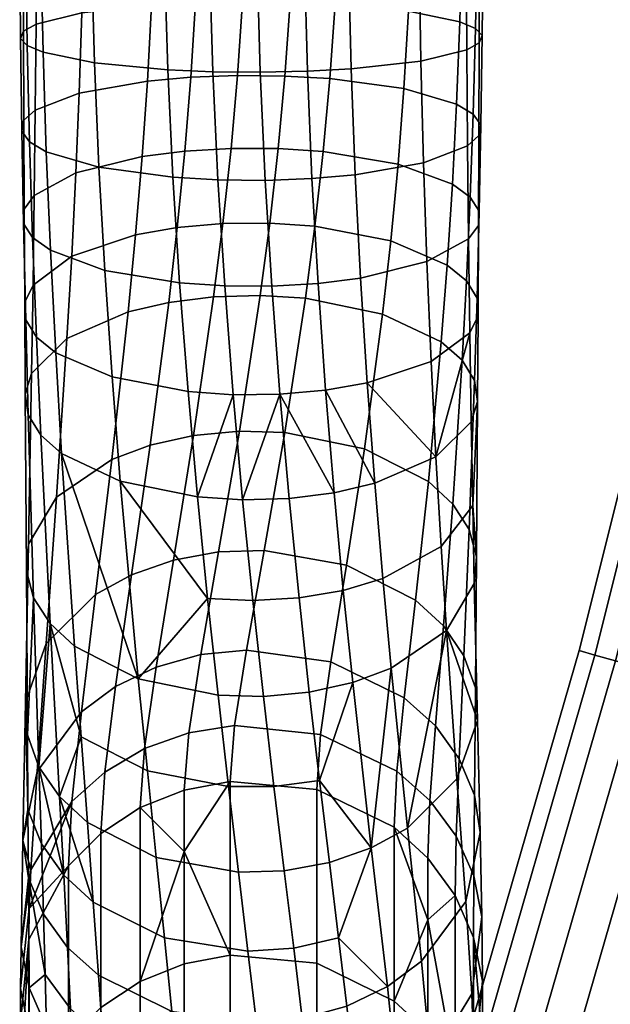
# Model space of a CAD drawing. Header units: millimetres. Extents: x -280 to 280, y -270 to 322.
# Tile 7 of 72: x -275 to -243, y -136 to -83. Entities that reach past the tile are written whole.
import ezdxf

# ---------------------------------------------------------------- set-up
doc = ezdxf.new("R2010")
doc.units = ezdxf.units.MM
doc.header["$MEASUREMENT"] = 0
doc.layers.add('nozky', color=250, linetype='Continuous')
doc.layers.add('podnoz', color=7, linetype='Continuous')

msp = doc.modelspace()

# ---------------------------------------------------------------- meshes
at = {"layer": 'nozky'}
mesh = msp.add_polyface(dxfattribs=at)
corners = [(244.506, -138.973), (244.506, -138.973, 10), (252.821, -167.798), (252.821, -167.798, 10), (252.821, -167.798), (252.821, -167.798, 10), (241.291, -171.124), (241.291, -171.124, 10), (241.291, -171.124), (241.291, -171.124, 10), (232.977, -142.299), (232.977, -142.299, 10), (232.977, -142.299), (232.977, -142.299, 10), (244.506, -138.973), (244.506, -138.973, 10), (244.506, -138.973), (252.821, -167.798), (241.291, -171.124), (232.977, -142.299), (244.506, -138.973, 10), (252.821, -167.798, 10), (241.291, -171.124, 10), (232.977, -142.299, 10), (165, 301), (165, 301, 10), (135, 301), (135, 301, 10), (135, 301), (135, 301, 10), (135, 313), (135, 313, 10), (135, 313), (135, 313, 10), (165, 313), (165, 313, 10), (165, 313), (165, 313, 10), (165, 301), (165, 301, 10), (165, 301), (135, 301), (135, 313), (165, 313), (165, 301, 10), (135, 301, 10), (135, 313, 10), (165, 313, 10), (-165, 301), (-165, 301, 10), (-135, 301), (-135, 301, 10), (-135, 301), (-135, 301, 10), (-135, 313), (-135, 313, 10), (-135, 313), (-135, 313, 10), (-165, 313), (-165, 313, 10), (-165, 313), (-165, 313, 10), (-165, 301), (-165, 301, 10), (-165, 301), (-135, 301), (-135, 313), (-165, 313), (-165, 301, 10), (-135, 301, 10), (-135, 313, 10), (-165, 313, 10), (-244.506, -138.973), (-244.506, -138.973, 10), (-252.821, -167.798), (-252.821, -167.798, 10), (-252.821, -167.798), (-252.821, -167.798, 10), (-241.291, -171.124), (-241.291, -171.124, 10), (-241.291, -171.124), (-241.291, -171.124, 10), (-232.977, -142.299), (-232.977, -142.299, 10), (-232.977, -142.299), (-232.977, -142.299, 10), (-244.506, -138.973), (-244.506, -138.973, 10), (-244.506, -138.973), (-252.821, -167.798), (-241.291, -171.124), (-232.977, -142.299), (-244.506, -138.973, 10), (-252.821, -167.798, 10), (-241.291, -171.124, 10), (-232.977, -142.299, 10), (-20, 292.303, 12), (-20, 321.697, 12), (20, 292.303, 12), (20, 321.697, 12), (0, 292.303, 12), (0, 321.697, 12), (20, 321.697, 12), (20, 292.303, 12), (20, 292, 15), (20, 292.25, 17.729), (20, 293.053, 20.521), (20, 294.445, 23.208), (20, 296.393, 25.607), (20, 298.792, 27.555), (20, 301.479, 28.947), (20, 304.271, 29.75), (20, 307, 30), (20, 309.729, 29.75), (20, 312.521, 28.947), (20, 315.208, 27.555), (20, 317.607, 25.607), (20, 319.555, 23.208), (20, 320.947, 20.521), (20, 321.75, 17.729), (20, 322, 15), (-20, 321.697, 12), (-20, 292.303, 12), (-20, 292, 15), (-20, 292.25, 17.729), (-20, 293.053, 20.521), (-20, 294.445, 23.208), (-20, 296.393, 25.607), (-20, 298.792, 27.555), (-20, 301.479, 28.947), (-20, 304.271, 29.75), (-20, 307, 30), (-20, 309.729, 29.75), (-20, 312.521, 28.947), (-20, 315.208, 27.555), (-20, 317.607, 25.607), (-20, 319.555, 23.208), (-20, 320.947, 20.521), (-20, 321.75, 17.729), (-20, 322, 15), (20, 292.303, 12), (-20, 292.303, 12), (20, 292, 15), (-20, 292, 15), (-20, 296.393, 25.607), (-20, 304.271, 29.75), (20, 307, 30), (-20, 307, 30), (20, 317.607, 25.607), (-20, 320.947, 20.521), (-20, 321.75, 17.729), (20, 322, 15), (-20, 322, 15), (20, 321.697, 12), (-20, 321.697, 12), (0, 292.303, 12), (0, 321.697, 12), (20, 292.25, 17.729), (20, 293.053, 20.521), (20, 294.445, 23.208), (20, 296.393, 25.607), (20, 298.792, 27.555), (20, 301.479, 28.947), (20, 304.271, 29.75), (20, 309.729, 29.75), (20, 312.521, 28.947), (20, 315.208, 27.555), (20, 319.555, 23.208), (20, 320.947, 20.521), (20, 321.75, 17.729), (-20, 319.555, 23.208), (-20, 317.607, 25.607), (-20, 315.208, 27.555), (-20, 312.521, 28.947), (-20, 309.729, 29.75), (-20, 301.479, 28.947), (-20, 298.792, 27.555), (-20, 294.445, 23.208), (-20, 293.053, 20.521), (-20, 292.25, 17.729)]
mesh.append_faces([[corners[k] for k in face] for face in [(0, 1, 3, 2), (4, 5, 7, 6), (8, 9, 11, 10), (12, 13, 15, 14), (19, 17, 18, 18), (17, 19, 16, 16), (23, 22, 21, 21), (21, 20, 23, 23), (24, 25, 27, 26), (28, 29, 31, 30), (32, 33, 35, 34), (36, 37, 39, 38), (41, 43, 40, 40), (43, 41, 42, 42), (45, 44, 47, 47), (47, 46, 45, 45), (48, 50, 51, 49), (52, 54, 55, 53), (56, 58, 59, 57), (60, 62, 63, 61), (65, 64, 67, 67), (67, 66, 65, 65), (69, 71, 68, 68), (71, 69, 70, 70), (72, 74, 75, 73), (76, 78, 79, 77), (80, 82, 83, 81), (84, 86, 87, 85), (91, 90, 89, 89), (89, 88, 91, 91), (95, 93, 94, 94), (93, 95, 92, 92), (101, 100, 96, 97), (100, 101, 99, 98), (104, 103, 102, 102), (120, 105, 104, 104), (105, 119, 106, 106), (120, 104, 102, 102), (119, 118, 106, 106), (105, 120, 119, 119), (117, 107, 118, 118), (107, 106, 118, 118), (109, 108, 116, 116), (111, 110, 113, 113), (114, 110, 109, 109), (113, 112, 111, 111), (116, 108, 117, 117), (115, 114, 109, 109), (109, 116, 115, 115), (113, 110, 114, 114), (107, 117, 108, 108), (123, 121, 122, 122), (139, 123, 124, 124), (124, 125, 138, 138), (139, 121, 123, 123), (138, 125, 137, 137), (124, 138, 139, 139), (136, 137, 126, 126), (126, 137, 125, 125), (128, 135, 127, 127), (130, 132, 129, 129), (133, 128, 129, 129), (132, 130, 131, 131), (135, 136, 127, 127), (134, 128, 133, 133), (128, 134, 135, 135), (132, 133, 129, 129), (126, 127, 136, 136), (155, 140, 142, 142), (157, 158, 178, 179), (158, 159, 177, 178), (142, 157, 179, 143), (160, 161, 176, 144), (162, 163, 145, 175), (147, 145, 163, 146), (161, 162, 175, 176), (159, 160, 144, 177), (143, 141, 155, 155), (142, 143, 155, 155), (164, 165, 173, 174), (166, 148, 171, 172), (148, 167, 170, 171), (165, 166, 172, 173), (168, 169, 150, 149), (156, 151, 153, 153), (169, 151, 152, 150), (167, 168, 149, 170), (152, 151, 156, 154), (174, 147, 146, 164)]])
at = {"layer": 'podnoz'}
mesh = msp.add_polyface(dxfattribs=at)
corners = [(-213.378, 247, 10.399), (-212.5, 247, 15), (-212.5, -64.73, 15), (-213.378, -64.73, 10.399), (-214.537, 247, 8.16), (-214.537, -64.73, 8.16), (-218.16, 247, 4.538), (-216.161, 247, 6.161), (-216.161, -64.73, 6.161), (-218.16, -64.73, 4.538), (-220.398, 247, 3.378), (-220.398, -64.73, 3.378), (-229.602, 247, 3.378), (-225, 247, 2.5), (-225, -64.73, 2.5), (-229.602, -64.73, 3.378), (-231.84, 247, 4.538), (-231.84, -64.73, 4.538), (-235.463, -64.73, 8.16), (-233.839, -64.73, 6.161), (-234.31, -78.14, 6.161), (-235.93, -78.026, 8.16), (-236.622, -64.73, 10.399), (-237.087, -77.945, 10.399), (-237.5, -64.73, 15), (-237.962, -77.884, 15), (-235.463, -64.73, 21.84), (-236.622, -64.73, 19.601), (-237.087, -77.945, 19.601), (-235.93, -78.026, 21.84), (-233.839, -64.73, 23.839), (-234.31, -78.14, 23.839), (-250.219, -73.703, 622.327), (-250.002, -73.703, 619.761), (-250.002, 164.368, 619.761), (-250.219, 164.368, 622.327), (-250.316, -73.703, 617.205), (-250.316, 164.368, 617.205), (-84.208, 90.588, 391.002), (-89.938, 82.15, 391.323), (-87.694, 80.995, 395.003), (-82.177, 89.121, 394.693), (-84.935, 91.009, 386.966), (-90.739, 82.459, 387.292), (-84.45, 90.471, 382.908), (-90.204, 81.996, 383.231), (-82.641, 88.896, 379.146), (-88.207, 80.699, 379.458), (-94.38, 72.97, 391.673), (-91.973, 72.155, 395.34), (-88.422, 70.835, 397.697), (-84.386, 79.175, 397.38), (-94.666, 72.776, 383.582), (-95.24, 73.158, 387.646), (-89.146, 70.344, 377.261), (-92.522, 71.781, 379.797), (-85.06, 78.786, 376.939), (-173.377, -143.245, 405.85), (-169.589, -144.722, 406.525), (-84.633, 69.358, 398.372), (-179.335, -141.11, 399.826), (-176.928, -141.925, 403.493), (-179.621, -141.304, 391.735), (-180.195, -140.921, 395.799), (-174.101, -143.736, 385.414), (-177.478, -142.299, 387.951), (-166.578, -146.728, 385.219), (-170.367, -145.25, 384.545), (-85.411, 68.829, 376.392), (-81.623, 67.352, 377.066), (-160.62, -148.863, 391.244), (-163.027, -148.047, 387.577), (-78.072, 66.032, 379.424), (-75.665, 65.217, 383.091), (-160.334, -148.669, 399.335), (-159.76, -149.051, 395.271), (-74.805, 65.029, 387.118), (-75.379, 65.411, 391.182), (-165.854, -146.237, 405.656), (-162.478, -147.674, 403.119), (-77.522, 66.406, 394.966), (-80.899, 67.843, 397.503)]
mesh.append_faces([[corners[k] for k in face] for face in [(0, 1, 2, 3), (4, 0, 3, 5), (6, 7, 8, 9), (10, 6, 9, 11), (7, 4, 5, 8), (12, 13, 14, 15), (16, 12, 15, 17), (18, 19, 20, 21), (22, 18, 21, 23), (24, 22, 23, 25), (26, 27, 28, 29), (30, 26, 29, 31), (25, 28, 27, 24), (32, 33, 34, 35), (33, 36, 37, 34), (38, 39, 40, 41), (42, 43, 39, 38), (44, 45, 43, 42), (46, 47, 45, 44), (48, 49, 40, 39), (49, 50, 51, 40), (52, 53, 43, 45), (54, 55, 47, 56), (55, 52, 45, 47), (53, 48, 39, 43), (57, 58, 59, 50), (60, 61, 49, 48), (61, 57, 50, 49), (62, 63, 53, 52), (64, 65, 55, 54), (65, 62, 52, 55), (63, 60, 48, 53), (66, 67, 68, 69), (70, 71, 72, 73), (71, 66, 69, 72), (74, 75, 76, 77), (78, 79, 80, 81), (58, 78, 81, 59), (79, 74, 77, 80), (75, 70, 73, 76), (67, 64, 54, 68)]])
mesh = msp.add_polyface(dxfattribs=at)
corners = [(-233.741, -91.764, 4.538), (-232.316, -78.281, 4.538), (-230.083, -78.438, 3.378), (-231.524, -92.078, 3.378), (-235.721, -91.485, 6.161), (-234.31, -78.14, 6.161), (-237.328, -91.257, 8.16), (-235.93, -78.026, 8.16), (-238.477, -91.095, 10.399), (-237.087, -77.945, 10.399), (-239.346, -90.972, 15), (-237.962, -77.884, 15), (-238.477, -91.095, 19.601), (-237.087, -77.945, 19.601), (-237.328, -91.257, 21.84), (-235.93, -78.026, 21.84), (-235.721, -91.485, 23.839), (-234.31, -78.14, 23.839), (-233.741, -91.764, 25.462), (-232.316, -78.281, 25.462), (-231.524, -92.078, 26.622), (-230.083, -78.438, 26.622), (-236.109, -105.115, 4.538), (-233.92, -105.583, 3.378), (-238.063, -104.697, 6.161), (-239.651, -104.358, 8.16), (-240.785, -104.115, 10.399), (-241.644, -103.932, 15), (-240.785, -104.115, 19.601), (-239.651, -104.358, 21.84), (-238.063, -104.697, 23.839), (-236.109, -105.115, 25.462), (-233.92, -105.583, 26.622), (-231.84, -64.73, 4.538), (-229.602, -64.73, 3.378), (-233.839, -64.73, 6.161), (-229.602, -64.73, 26.622), (-231.84, -64.73, 25.462), (-233.839, -64.73, 23.839), (-250.317, -103.282, 613.404), (-250.377, -111.644, 606.979), (-250.767, -110.188, 604.984), (-250.479, -102.149, 611.168), (-250.66, -104.382, 615.577), (-250.578, -108.892, 612.437), (-250.29, -98.666, 616.077), (-250.348, -97.712, 613.742), (-250.736, -99.586, 618.327), (-250.23, -93.029, 615.91), (-250.921, -96.782, 611.467), (-250.716, -92.275, 613.536), (-250.266, -93.796, 618.329), (-250.804, -94.53, 620.641), (-250.137, -88.378, 617.555), (-250.552, -87.803, 615.104), (-250.246, -88.96, 620.037), (-250.857, -89.513, 622.395), (-250.064, -83.575, 618.764), (-250.426, -83.187, 616.256), (-250.231, -83.967, 621.292), (-250.899, -84.337, 623.684), (-250.019, -78.668, 619.509), (-250.345, -78.472, 616.966), (-250.222, -78.865, 622.066), (-250.316, -73.703, 617.205), (-250.002, -73.703, 619.761), (-250.219, -73.703, 622.327)]
mesh.append_faces([[corners[k] for k in face] for face in [(0, 1, 2, 3), (4, 5, 1, 0), (6, 7, 5, 4), (8, 9, 7, 6), (10, 11, 9, 8), (12, 13, 11, 10), (14, 15, 13, 12), (16, 17, 15, 14), (18, 19, 17, 16), (20, 21, 19, 18), (22, 0, 3, 23), (24, 4, 0, 22), (25, 6, 4, 24), (26, 8, 6, 25), (27, 10, 8, 26), (28, 12, 10, 27), (29, 14, 12, 28), (30, 16, 14, 29), (31, 18, 16, 30), (32, 20, 18, 31), (33, 34, 2, 1), (35, 33, 1, 5), (36, 37, 19, 21), (37, 38, 17, 19), (39, 40, 41, 42), (39, 43, 44, 44), (45, 39, 42, 46), (47, 43, 39, 45), (48, 46, 49, 50), (51, 45, 46, 48), (52, 47, 45, 51), (53, 48, 50, 54), (55, 51, 48, 53), (56, 52, 51, 55), (57, 53, 54, 58), (59, 55, 53, 57), (60, 56, 55, 59), (61, 57, 58, 62), (63, 59, 57, 61), (61, 62, 64, 65), (63, 61, 65, 66)]])
mesh = msp.add_polyface(dxfattribs=at)
corners = [(-263.245, -85.725, 606.246), (-263.598, -89.65, 605.261), (-266.089, -89.796, 605.724), (-265.763, -85.819, 606.65), (-260.696, -85.75, 606.352), (-261.06, -89.66, 605.295), (-273.724, -84.472, 624.546), (-273.55, -89.826, 623.729), (-270.715, -90.666, 627.306), (-270.957, -85.046, 628.256), (-274.574, -84.11, 622.212), (-274.448, -89.294, 621.459), (-274.936, -83.722, 619.704), (-274.863, -88.719, 619.008), (-274.769, -83.331, 617.176), (-274.754, -88.137, 616.527), (-274.101, -82.96, 614.785), (-274.143, -87.583, 614.168), (-271.629, -82.355, 610.877), (-271.77, -86.672, 610.285), (-267.874, -81.932, 608.143), (-268.095, -86.025, 607.524), (-265.513, -81.801, 607.303), (-262.975, -81.746, 606.946), (-260.416, -81.771, 607.11), (-257.996, -81.873, 607.77), (-258.273, -85.889, 606.947), (-254.043, -82.251, 610.213), (-254.285, -86.431, 609.257), (-251.276, -82.826, 613.922), (-251.45, -87.27, 612.834), (-250.426, -83.187, 616.256), (-250.552, -87.803, 615.104), (-253.371, -84.942, 627.591), (-253.23, -90.424, 626.279), (-250.857, -89.513, 622.395), (-250.899, -84.337, 623.684), (-257.267, -79.56, 631.111), (-257.126, -85.365, 630.325), (-253.462, -79.352, 628.397), (-259.648, -79.623, 631.928), (-259.487, -85.496, 631.166), (-262.199, -79.648, 632.253), (-262.025, -85.551, 631.523), (-264.764, -79.632, 632.051), (-264.584, -85.526, 631.358), (-267.182, -79.578, 631.349), (-267.004, -85.424, 630.698), (-271.113, -79.384, 628.82), (-273.835, -79.091, 625.026), (-274.655, -78.909, 622.652), (-274.981, -78.713, 620.108), (-274.778, -78.516, 617.551), (-274.074, -78.33, 615.14), (-271.538, -78.029, 611.22), (-267.733, -77.82, 608.506), (-265.352, -77.757, 607.689), (-262.801, -77.732, 607.364), (-260.236, -77.748, 607.567), (-257.818, -77.802, 608.269), (-253.887, -77.997, 610.797), (-251.165, -78.289, 614.591), (-250.345, -78.472, 616.966), (-250.926, -79.05, 624.477), (-250.231, -83.967, 621.292), (-250.222, -78.865, 622.066), (-262.261, -73.703, 632.498), (-264.827, -73.703, 632.281), (-259.705, -73.703, 632.184)]
mesh.append_faces([[corners[k] for k in face] for face in [(0, 1, 2, 3), (4, 5, 1, 0), (6, 7, 8, 9), (10, 11, 7, 6), (12, 13, 11, 10), (14, 15, 13, 12), (16, 17, 15, 14), (18, 19, 17, 16), (20, 21, 19, 18), (22, 3, 21, 20), (23, 0, 3, 22), (24, 4, 0, 23), (25, 26, 4, 24), (27, 28, 26, 25), (29, 30, 28, 27), (31, 32, 30, 29), (33, 34, 35, 36), (37, 38, 33, 39), (40, 41, 38, 37), (42, 43, 41, 40), (44, 45, 43, 42), (46, 47, 45, 44), (48, 9, 47, 46), (49, 6, 9, 48), (50, 10, 6, 49), (51, 12, 10, 50), (52, 14, 12, 51), (53, 16, 14, 52), (54, 18, 16, 53), (55, 20, 18, 54), (56, 22, 20, 55), (57, 23, 22, 56), (58, 24, 23, 57), (59, 25, 24, 58), (60, 27, 25, 59), (61, 29, 27, 60), (62, 31, 29, 61), (63, 36, 64, 65), (39, 33, 36, 63), (44, 42, 66, 67), (42, 40, 68, 66)]])
mesh = msp.add_polyface(dxfattribs=at)
corners = [(-272.438, -99.89, 606.683), (-273.001, -108.433, 602.58), (-274.506, -110.964, 606.047), (-274.34, -101.768, 610.388), (-269.142, -98.459, 603.862), (-270.021, -106.406, 599.803), (-266.954, -97.949, 602.859), (-267.955, -105.631, 598.741), (-264.534, -97.645, 602.259), (-265.617, -105.108, 598.024), (-262.028, -97.57, 602.115), (-263.146, -104.878, 597.709), (-265.407, -108.426, 623.544), (-262.972, -108.58, 623.85), (-263.484, -102.918, 626.467), (-265.915, -102.75, 626.055), (-270.005, -101.963, 624.126), (-269.562, -107.569, 621.848), (-273.042, -100.661, 620.94), (-272.724, -106.081, 618.906), (-274.079, -99.813, 618.864), (-273.849, -105.094, 616.955), (-274.652, -98.884, 616.589), (-274.521, -104, 614.797), (-274.71, -97.929, 614.254), (-274.683, -102.868, 612.561), (-274.264, -97.01, 612.004), (-272.181, -95.461, 608.218), (-268.739, -94.311, 605.407), (-266.496, -93.918, 604.447), (-264.039, -93.7, 603.917), (-266.366, -96.898, 628.105), (-263.94, -97.06, 628.618), (-270.4, -96.219, 625.966), (-273.324, -95.139, 622.561), (-274.284, -94.445, 620.377), (-274.77, -93.692, 618.002), (-274.734, -92.925, 615.584), (-274.196, -92.191, 613.271), (-271.952, -90.971, 609.426), (-268.381, -90.087, 606.639), (-266.089, -89.796, 605.724), (-263.598, -89.65, 605.261), (-266.727, -91.207, 629.616), (-264.304, -91.347, 630.211), (-270.715, -90.666, 627.306), (-273.55, -89.826, 623.729), (-274.448, -89.294, 621.459), (-274.863, -88.719, 619.008), (-274.754, -88.137, 616.527), (-274.143, -87.583, 614.168), (-271.77, -86.672, 610.285), (-268.095, -86.025, 607.524), (-265.763, -85.819, 606.65), (-264.584, -85.526, 631.358), (-261.755, -91.372, 630.318), (-262.025, -85.551, 631.523), (-267.004, -85.424, 630.698), (-270.957, -85.046, 628.256)]
mesh.append_faces([[corners[k] for k in face] for face in [(0, 1, 2, 3), (4, 5, 1, 0), (6, 7, 5, 4), (8, 9, 7, 6), (10, 11, 9, 8), (12, 13, 14, 14), (14, 15, 12, 12), (16, 17, 12, 15), (18, 19, 17, 16), (20, 21, 19, 18), (22, 23, 21, 20), (24, 25, 23, 22), (26, 3, 25, 24), (27, 0, 3, 26), (28, 4, 0, 27), (29, 6, 4, 28), (30, 8, 6, 29), (31, 15, 14, 32), (33, 16, 15, 31), (34, 18, 16, 33), (35, 20, 18, 34), (36, 22, 20, 35), (37, 24, 22, 36), (38, 26, 24, 37), (39, 27, 26, 38), (40, 28, 27, 39), (41, 29, 28, 40), (42, 30, 29, 41), (43, 31, 32, 44), (45, 33, 31, 43), (46, 34, 33, 45), (47, 35, 34, 46), (48, 36, 35, 47), (49, 37, 36, 48), (50, 38, 37, 49), (51, 39, 38, 50), (52, 40, 39, 51), (53, 41, 40, 52), (54, 44, 55, 56), (57, 43, 44, 54), (58, 45, 43, 57)]])
mesh = msp.add_polyface(dxfattribs=at)
corners = [(-259.593, -97.724, 602.421), (-260.7, -104.947, 597.804), (-263.146, -104.878, 597.709), (-262.028, -97.57, 602.115), (-255.438, -98.581, 604.117), (-256.407, -105.834, 599.02), (-252.276, -100.069, 607.059), (-252.97, -107.591, 601.427), (-251.151, -101.056, 609.01), (-251.654, -108.809, 603.095), (-250.479, -102.149, 611.168), (-250.767, -110.188, 604.984), (-256.261, -102.284, 624.924), (-255.858, -107.691, 622.103), (-252.562, -106.26, 619.282), (-252.819, -101.134, 622.113), (-258.504, -102.677, 625.884), (-258.046, -108.2, 623.107), (-260.961, -102.895, 626.414), (-262.972, -108.58, 623.85), (-260.466, -108.505, 623.706), (-263.484, -102.918, 626.467), (-261.516, -93.678, 603.864), (-264.534, -97.645, 602.259), (-264.039, -93.7, 603.917), (-259.085, -93.846, 604.277), (-254.995, -94.633, 606.205), (-251.958, -95.934, 609.391), (-250.921, -96.782, 611.467), (-250.348, -97.712, 613.742), (-250.66, -104.382, 615.577), (-250.736, -99.586, 618.327), (-256.619, -96.634, 627.274), (-253.048, -95.75, 624.486), (-258.911, -96.924, 628.189), (-261.402, -97.071, 628.651), (-263.94, -97.06, 628.618), (-261.06, -89.66, 605.295), (-263.598, -89.65, 605.261), (-258.634, -89.823, 605.808), (-254.6, -90.502, 607.947), (-251.676, -91.582, 611.351), (-250.716, -92.275, 613.536), (-250.804, -94.53, 620.641), (-256.905, -91.072, 629.039), (-253.23, -90.424, 626.279), (-259.237, -91.277, 629.914), (-261.755, -91.372, 630.318), (-264.304, -91.347, 630.211), (-258.273, -85.889, 606.947), (-260.696, -85.75, 606.352), (-254.285, -86.431, 609.257), (-251.45, -87.27, 612.834), (-250.552, -87.803, 615.104), (-250.857, -89.513, 622.395), (-257.126, -85.365, 630.325), (-253.371, -84.942, 627.591), (-259.487, -85.496, 631.166), (-262.025, -85.551, 631.523)]
mesh.append_faces([[corners[k] for k in face] for face in [(0, 1, 2, 3), (4, 5, 1, 0), (6, 7, 5, 4), (8, 9, 7, 6), (10, 11, 9, 8), (12, 13, 14, 14), (15, 12, 14, 14), (16, 17, 13, 13), (12, 16, 13, 13), (16, 18, 17, 17), (19, 20, 18, 18), (18, 21, 19, 19), (22, 3, 23, 24), (25, 0, 3, 22), (26, 4, 0, 25), (27, 6, 4, 26), (28, 8, 6, 27), (29, 10, 8, 28), (14, 30, 31, 31), (31, 15, 14, 14), (32, 12, 15, 33), (34, 16, 12, 32), (35, 18, 16, 34), (36, 21, 18, 35), (37, 22, 24, 38), (39, 25, 22, 37), (40, 26, 25, 39), (41, 27, 26, 40), (42, 28, 27, 41), (33, 15, 31, 43), (44, 32, 33, 45), (46, 34, 32, 44), (47, 35, 34, 46), (48, 36, 35, 47), (49, 39, 37, 50), (51, 40, 39, 49), (52, 41, 40, 51), (53, 42, 41, 52), (45, 33, 43, 54), (55, 44, 45, 56), (57, 46, 44, 55), (58, 47, 46, 57)]])
mesh = msp.add_polyface(dxfattribs=at)
corners = [(-267.636, -117.587, 586.128), (-268.259, -121.981, 579.12), (-270.397, -123.245, 579.752), (-269.821, -118.639, 586.874), (-265.232, -116.922, 585.656), (-265.876, -121.135, 578.697), (-262.767, -116.674, 585.481), (-263.403, -120.746, 578.504), (-258.214, -117.3, 585.924), (-258.771, -121.229, 578.745), (-270.899, -113.685, 594.438), (-271.66, -120.002, 587.841), (-274.049, -123.224, 590.126), (-273.562, -116.328, 597.043), (-268.955, -112.613, 593.381), (-266.699, -111.827, 592.608), (-264.265, -111.387, 592.175), (-261.808, -111.309, 592.1), (-257.376, -112.098, 592.881), (-268.593, -118.216, 615.982), (-268.101, -123.18, 612.403), (-263.737, -124.031, 613.392), (-264.3, -119.104, 617.198), (-272.03, -116.459, 613.575), (-271.678, -121.34, 610.267), (-273.346, -115.241, 611.907), (-272.843, -124.572, 605.175), (-273.946, -122.966, 603.59), (-274.233, -113.863, 610.018), (-274.563, -121.233, 601.88), (-274.623, -112.406, 608.023), (-274.506, -110.964, 606.047), (-274.672, -119.484, 600.155), (-273.001, -108.433, 602.58), (-270.021, -106.406, 599.803), (-267.955, -105.631, 598.741), (-265.617, -105.108, 598.024), (-263.146, -104.878, 597.709), (-260.7, -104.947, 597.804), (-256.407, -105.834, 599.02), (-260.466, -108.505, 623.706), (-259.934, -113.866, 620.552), (-257.554, -113.459, 619.888), (-258.046, -108.2, 623.107), (-259.383, -118.943, 616.978), (-257.045, -118.42, 616.261), (-262.422, -114.01, 620.785), (-261.854, -119.173, 617.293), (-262.972, -108.58, 623.85), (-264.863, -113.89, 620.588), (-265.407, -108.426, 623.544), (-269.562, -107.569, 621.848), (-272.724, -106.081, 618.906), (-273.849, -105.094, 616.955), (-274.521, -104, 614.797), (-274.683, -102.868, 612.561), (-274.34, -101.768, 610.388), (-260.961, -102.895, 626.414)]
mesh.append_faces([[corners[k] for k in face] for face in [(0, 1, 2, 3), (4, 5, 1, 0), (6, 7, 5, 4), (8, 9, 7, 6), (10, 11, 12, 13), (14, 3, 11, 10), (15, 0, 3, 14), (16, 4, 0, 15), (17, 6, 4, 16), (18, 8, 6, 17), (19, 20, 21, 22), (23, 24, 20, 19), (24, 23, 25, 25), (26, 24, 25, 25), (27, 26, 25, 25), (25, 28, 27, 27), (29, 27, 28, 28), (28, 30, 29, 29), (31, 32, 29, 30), (33, 13, 32, 31), (34, 10, 13, 33), (35, 14, 10, 34), (36, 15, 14, 35), (37, 16, 15, 36), (38, 17, 16, 37), (39, 18, 17, 38), (40, 41, 42, 43), (41, 44, 45, 42), (46, 47, 44, 41), (48, 46, 41, 40), (49, 22, 47, 46), (50, 49, 46, 48), (19, 22, 49, 49), (49, 50, 51, 51), (19, 49, 51, 51), (52, 23, 19, 19), (51, 52, 19, 19), (53, 25, 23, 52), (54, 28, 25, 53), (55, 30, 28, 54), (56, 31, 30, 55), (57, 40, 43, 43)]])
mesh = msp.add_polyface(dxfattribs=at)
corners = [(-254.814, -135.59, 541.633), (-258.982, -133.544, 541.016), (-258.982, -124.186, 571.155), (-254.814, -126.221, 571.807), (-252.992, -131.2, 561.859), (-252.992, -127.881, 572.338), (-251.531, -129.901, 572.984), (-254.264, -119.248, 587.306), (-254.663, -123.202, 579.731), (-258.771, -121.229, 578.745), (-258.214, -117.3, 585.924), (-252.593, -120.748, 588.37), (-252.883, -124.785, 580.522), (-251.303, -122.531, 589.634), (-251.469, -126.698, 581.478), (-250.488, -124.491, 591.025), (-250.522, -128.829, 582.542), (-250.185, -126.502, 592.452), (-250.089, -131.041, 583.648), (-250.951, -130.215, 595.085), (-250.627, -135.185, 585.718), (-254.101, -126.263, 606.856), (-253.34, -133.437, 597.371), (-251.438, -123.62, 604.251), (-256.045, -127.335, 607.913), (-255.179, -134.8, 598.338), (-257.806, -132.178, 604.033), (-253.663, -113.993, 594.753), (-257.376, -112.098, 592.881), (-252.157, -115.376, 596.119), (-251.054, -116.982, 597.704), (-250.437, -118.715, 599.414), (-250.328, -120.464, 601.139), (-251.999, -115.618, 612.422), (-254.979, -117.644, 615.199), (-257.045, -118.42, 616.261), (-258.833, -123.703, 613.013), (-252.97, -107.591, 601.427), (-256.407, -105.834, 599.02), (-251.654, -108.809, 603.095), (-250.767, -110.188, 604.984), (-250.377, -111.644, 606.979), (-250.494, -113.087, 608.955), (-255.858, -107.691, 622.103), (-255.427, -112.822, 618.849), (-252.285, -111.098, 616.037), (-252.562, -106.26, 619.282), (-258.046, -108.2, 623.107), (-257.554, -113.459, 619.888), (-250.578, -108.892, 612.437), (-250.317, -103.282, 613.404), (-250.66, -104.382, 615.577), (-250.535, -132.163, 573.708)]
mesh.append_faces([[corners[k] for k in face] for face in [(0, 1, 2, 3), (4, 5, 6, 6), (5, 4, 3, 3), (7, 8, 9, 10), (11, 12, 8, 7), (13, 14, 12, 11), (15, 16, 14, 13), (17, 18, 16, 15), (19, 20, 18, 17), (21, 22, 19, 23), (24, 25, 22, 21), (25, 24, 26, 26), (27, 7, 10, 28), (29, 11, 7, 27), (30, 13, 11, 29), (31, 15, 13, 30), (32, 17, 15, 31), (23, 19, 17, 32), (33, 34, 21, 21), (21, 23, 33, 33), (34, 35, 24, 24), (24, 21, 34, 34), (35, 36, 24, 24), (37, 27, 28, 38), (39, 29, 27, 37), (40, 30, 29, 39), (41, 31, 30, 40), (42, 32, 31, 41), (32, 42, 33, 33), (23, 32, 33, 33), (43, 44, 45, 46), (44, 34, 33, 45), (47, 48, 44, 43), (48, 35, 34, 44), (49, 42, 41, 41), (41, 50, 49, 49), (45, 33, 42, 49), (46, 45, 49, 51), (3, 2, 9, 8), (6, 5, 12, 14), (52, 6, 14, 16), (5, 3, 8, 12)]])
mesh = msp.add_polyface(dxfattribs=at)
corners = [(-239.651, -104.358, 8.16), (-238.063, -104.697, 6.161), (-241.328, -117.713, 6.161), (-242.888, -117.263, 8.16), (-240.785, -104.115, 10.399), (-244.002, -116.941, 10.399), (-236.109, -105.115, 4.538), (-239.407, -118.266, 4.538), (-241.644, -103.932, 15), (-244.846, -116.698, 15), (-239.651, -104.358, 21.84), (-240.785, -104.115, 19.601), (-244.002, -116.941, 19.601), (-242.888, -117.263, 21.84), (-238.063, -104.697, 23.839), (-241.328, -117.713, 23.839), (-236.109, -105.115, 25.462), (-239.407, -118.266, 25.462), (-237.256, -118.887, 3.378), (-232.835, -120.162, 2.5), (-245.87, -165.351, 2.5), (-250.291, -164.075, 3.378), (-252.442, -163.455, 4.538), (-254.363, -162.901, 6.161), (-255.923, -162.451, 8.16), (-257.037, -162.129, 10.399), (-257.037, -162.129, 19.601), (-255.923, -162.451, 21.84), (-254.363, -162.901, 23.839), (-252.442, -163.455, 25.462), (-237.256, -118.887, 26.622), (-250.291, -164.075, 26.622), (-232.835, -120.162, 27.5), (-245.87, -165.351, 27.5), (-248.706, -175.184, 28.436), (-247.304, -170.319, 27.732), (-251.746, -169.121, 26.858), (-253.172, -174.066, 27.574), (-244.33, -176.615, 27.574), (-242.904, -171.67, 26.858), (-242.238, -177.442, 26.434), (-240.782, -172.392, 25.703), (-240.401, -178.286, 24.839), (-238.902, -173.087, 24.086), (-238.944, -179.092, 22.875), (-237.393, -173.711, 22.096), (-250.505, -173.538, 453.39), (-250.505, -180.869, 422.341), (-250.053, -176.322, 421.309), (-250.053, -169.01, 452.279), (-250.505, -165.689, 484.233), (-250.053, -161.181, 483.044), (-250.505, -157.308, 514.935), (-250.053, -152.822, 513.669), (-250.505, -148.398, 545.488), (-250.053, -143.934, 544.144), (-239.298, -167.246, 4.538), (-237.378, -167.8, 6.161), (-239.347, -174.627, 6.481), (-241.308, -174.214, 4.864), (-241.449, -166.626, 3.378), (-243.488, -173.695, 3.709), (-247.932, -172.497, 2.835), (-252.33, -171.146, 3.709), (-241.449, -166.626, 26.622), (-237.378, -167.8, 23.839), (-239.298, -167.246, 25.462), (-250.053, -137.851, 563.943), (-250.053, -134.52, 574.462), (-250.505, -138.96, 575.883), (-250.535, -132.163, 573.708), (-262.5, -172.614, 401.026), (-262.5, -175.063, 404.755), (-225.752, -175.063, 404.755), (-225.752, -172.614, 401.026), (-262.5, -172.614, 392.927), (-262.5, -171.841, 396.976), (-225.752, -171.841, 396.976), (-225.752, -172.614, 392.927), (-262.5, -175.063, 389.198), (-225.752, -175.063, 389.198)]
mesh.append_faces([[corners[k] for k in face] for face in [(0, 1, 2, 3), (4, 0, 3, 5), (1, 6, 7, 2), (8, 4, 5, 9), (10, 11, 12, 13), (14, 10, 13, 15), (16, 14, 15, 17), (9, 12, 11, 8), (18, 19, 20, 21), (7, 18, 21, 22), (3, 2, 23, 24), (5, 3, 24, 25), (2, 7, 22, 23), (13, 12, 26, 27), (17, 15, 28, 29), (30, 17, 29, 31), (15, 13, 27, 28), (32, 30, 31, 33), (34, 35, 36, 37), (38, 39, 35, 34), (40, 41, 39, 38), (42, 43, 41, 40), (44, 45, 43, 42), (46, 47, 48, 49), (50, 46, 49, 51), (52, 50, 51, 53), (54, 52, 53, 55), (56, 57, 58, 59), (60, 56, 59, 61), (20, 60, 61, 62), (21, 20, 62, 63), (33, 31, 36, 35), (64, 33, 35, 39), (65, 66, 41, 43), (66, 64, 39, 41), (55, 67, 54, 54), (67, 68, 69, 69), (67, 70, 68, 68), (71, 72, 73, 74), (75, 76, 77, 78), (79, 75, 78, 80), (76, 71, 74, 77)]])
mesh = msp.add_polyface(dxfattribs=at)
corners = [(-218.055, -108.975, 10.399), (-217.196, -109.158, 15), (-220.825, -123.627, 15), (-221.668, -123.384, 10.399), (-219.188, -108.732, 8.16), (-222.783, -123.062, 8.16), (-222.731, -107.975, 4.538), (-220.776, -108.393, 6.161), (-224.343, -122.612, 6.161), (-226.263, -122.058, 4.538), (-224.921, -107.507, 3.378), (-228.414, -121.438, 3.378), (-233.92, -105.583, 3.378), (-229.42, -106.545, 2.5), (-232.835, -120.162, 2.5), (-237.256, -118.887, 3.378), (-236.109, -105.115, 4.538), (-239.407, -118.266, 4.538), (-233.92, -105.583, 26.622), (-236.109, -105.115, 25.462), (-239.407, -118.266, 25.462), (-237.256, -118.887, 26.622), (-229.42, -106.545, 27.5), (-232.835, -120.162, 27.5), (-222.731, -107.975, 25.462), (-224.921, -107.507, 26.622), (-228.414, -121.438, 26.622), (-226.263, -122.058, 25.462), (-220.776, -108.393, 23.839), (-224.343, -122.612, 23.839), (-218.055, -108.975, 19.601), (-219.188, -108.732, 21.84), (-222.783, -123.062, 21.84), (-221.668, -123.384, 19.601), (-233.86, -168.815, 15), (-234.703, -168.572, 10.399), (-235.817, -168.25, 8.16), (-237.378, -167.8, 6.161), (-239.298, -167.246, 4.538), (-241.449, -166.626, 3.378), (-245.87, -165.351, 2.5), (-245.87, -165.351, 27.5), (-241.449, -166.626, 26.622), (-239.298, -167.246, 25.462), (-237.378, -167.8, 23.839), (-235.817, -168.25, 21.84), (-234.703, -168.572, 19.601), (-235.606, -174.871, 15.284), (-236.565, -175.029, 10.701), (-237.736, -174.902, 8.472), (-239.347, -174.627, 6.481), (-237.393, -173.711, 22.096), (-236.334, -174.227, 19.866), (-238.902, -173.087, 24.086), (-211.667, -169.775, 396.898), (-218.634, -171.322, 396.957), (-218.5, -172.084, 401.005), (-211.4, -170.508, 400.945), (-211.489, -170.521, 392.848), (-218.544, -172.088, 392.907), (-204.3, -167.773, 400.841), (-210.656, -172.849, 404.67), (-203.188, -169.971, 404.561), (-204.697, -167.09, 396.796), (-204.433, -167.802, 392.744), (-203.441, -170.028, 389.007), (-210.826, -172.874, 389.115), (-198.217, -163.38, 396.654), (-197.696, -163.993, 400.697), (-197.869, -164.046, 392.601)]
mesh.append_faces([[corners[k] for k in face] for face in [(0, 1, 2, 3), (4, 0, 3, 5), (6, 7, 8, 9), (10, 6, 9, 11), (7, 4, 5, 8), (12, 13, 14, 15), (16, 12, 15, 17), (13, 10, 11, 14), (18, 19, 20, 21), (22, 18, 21, 23), (24, 25, 26, 27), (28, 24, 27, 29), (30, 31, 32, 33), (1, 30, 33, 2), (31, 28, 29, 32), (25, 22, 23, 26), (3, 2, 34, 35), (5, 3, 35, 36), (9, 8, 37, 38), (11, 9, 38, 39), (8, 5, 36, 37), (14, 11, 39, 40), (26, 23, 41, 42), (27, 26, 42, 43), (32, 29, 44, 45), (2, 33, 46, 34), (33, 32, 45, 46), (29, 27, 43, 44), (35, 34, 47, 48), (36, 35, 48, 49), (37, 36, 49, 50), (46, 45, 51, 52), (45, 44, 53, 51), (52, 47, 34, 46), (54, 55, 56, 57), (58, 59, 55, 54), (60, 57, 61, 62), (63, 54, 57, 60), (64, 58, 54, 63), (65, 66, 58, 64), (67, 63, 60, 68), (69, 64, 63, 67)]])
mesh = msp.add_polyface(dxfattribs=at)
corners = [(-258.982, -133.544, 541.016), (-263.645, -133.11, 540.886), (-263.645, -123.755, 571.017), (-258.982, -124.186, 571.155), (-266.119, -127.526, 560.708), (-268.494, -134.526, 541.312), (-268.494, -125.163, 571.468), (-266.119, -124.215, 571.164), (-274.512, -128.948, 594.187), (-274.815, -126.937, 592.76), (-274.911, -132.657, 584.453), (-274.373, -128.513, 582.383), (-274.049, -123.224, 590.126), (-271.66, -120.002, 587.841), (-272.167, -124.838, 580.547), (-269.821, -118.639, 586.874), (-270.397, -123.245, 579.752), (-256.045, -127.335, 607.913), (-258.301, -128.121, 608.687), (-257.806, -132.178, 604.033), (-260.735, -128.561, 609.119), (-260.224, -132.732, 604.496), (-267.624, -127.85, 608.413), (-267.181, -132.184, 604.034), (-262.686, -132.895, 604.632), (-263.192, -128.639, 609.194), (-271.337, -125.955, 606.541), (-271.019, -130.255, 602.415), (-272.612, -128.808, 601.201), (-272.843, -124.572, 605.175), (-273.814, -127.108, 599.776), (-273.946, -122.966, 603.59), (-273.697, -130.909, 595.577), (-272.407, -132.691, 596.842), (-274.536, -125.256, 598.222), (-274.563, -121.233, 601.88), (-274.672, -119.484, 600.155), (-273.562, -116.328, 597.043), (-257.045, -118.42, 616.261), (-259.383, -118.943, 616.978), (-258.833, -123.703, 613.013), (-261.285, -124.033, 613.395), (-261.854, -119.173, 617.293), (-263.737, -124.031, 613.392), (-264.3, -119.104, 617.198), (-268.101, -123.18, 612.403), (-271.678, -121.34, 610.267), (-270.614, -126.554, 571.913), (-268.259, -121.981, 579.12), (-265.876, -121.135, 578.697), (-272.357, -128.29, 572.469), (-263.403, -120.746, 578.504), (-258.771, -121.229, 578.745), (-274.463, -130.599, 578.157)]
mesh.append_faces([[corners[k] for k in face] for face in [(0, 1, 2, 3), (4, 5, 6, 6), (4, 6, 7, 7), (4, 7, 2, 2), (1, 4, 2, 2), (8, 9, 10, 10), (11, 10, 9, 9), (9, 12, 11, 11), (13, 14, 11, 12), (15, 16, 14, 13), (17, 18, 19, 19), (20, 21, 19, 18), (22, 23, 24, 25), (26, 27, 23, 22), (28, 27, 29, 29), (26, 29, 27, 27), (30, 28, 31, 31), (30, 32, 33, 28), (29, 31, 28, 28), (34, 8, 32, 30), (35, 34, 30, 31), (34, 35, 36, 36), (9, 8, 34, 34), (36, 9, 34, 34), (37, 12, 9, 36), (38, 39, 40, 40), (40, 18, 17, 17), (41, 20, 18, 40), (42, 41, 40, 39), (43, 25, 20, 41), (44, 43, 41, 42), (45, 22, 25, 43), (46, 26, 22, 45), (29, 26, 46, 46), (6, 47, 16, 48), (7, 6, 48, 49), (47, 50, 14, 16), (3, 2, 51, 52), (2, 7, 49, 51), (14, 50, 53, 53), (53, 11, 14, 14)]])
mesh = msp.add_polyface(dxfattribs=at)
corners = [(-244.002, -116.941, 19.601), (-244.846, -116.698, 15), (-257.881, -161.886, 15), (-257.037, -162.129, 19.601), (-244.002, -116.941, 10.399), (-257.037, -162.129, 10.399), (-254.814, -152.756, 480.822), (-254.814, -160.547, 450.203), (-258.982, -158.472, 449.694), (-258.982, -150.69, 480.277), (-252.992, -154.441, 481.267), (-252.992, -162.24, 450.619), (-254.814, -144.436, 511.302), (-258.982, -142.379, 510.721), (-252.992, -146.114, 511.775), (-251.531, -148.154, 512.351), (-251.531, -156.492, 481.807), (-250.535, -150.44, 512.996), (-250.535, -158.788, 482.413), (-250.053, -152.822, 513.669), (-250.053, -161.181, 483.044), (-252.643, -152.389, 546.69), (-252.643, -161.32, 516.068), (-250.505, -157.308, 514.935), (-250.505, -148.398, 545.488), (-254.386, -154.134, 547.215), (-254.386, -163.073, 516.563), (-256.506, -155.533, 547.636), (-256.506, -164.48, 516.959), (-254.814, -135.59, 541.633), (-258.982, -133.544, 541.016), (-252.992, -137.259, 542.135), (-251.531, -139.29, 542.746), (-250.535, -141.564, 543.431), (-250.053, -143.934, 544.144), (-252.643, -146.277, 566.584), (-254.386, -144.665, 577.709), (-256.506, -146.057, 578.154), (-252.643, -142.93, 577.154), (-250.505, -138.96, 575.883), (-252.992, -131.2, 561.859), (-250.053, -137.851, 563.943), (-251.531, -129.901, 572.984), (-250.535, -132.163, 573.708), (-254.814, -126.221, 571.807), (-253.34, -133.437, 597.371), (-252.833, -138.86, 587.554), (-250.627, -135.185, 585.718), (-250.951, -130.215, 595.085), (-255.179, -134.8, 598.338), (-254.603, -140.453, 588.349), (-257.364, -135.852, 599.084), (-256.741, -141.718, 588.981), (-257.806, -132.178, 604.033), (-250.053, -134.52, 574.462), (-250.522, -128.829, 582.542), (-250.089, -131.041, 583.648)]
mesh.append_faces([[corners[k] for k in face] for face in [(0, 1, 2, 3), (1, 4, 5, 2), (6, 7, 8, 9), (10, 11, 7, 6), (12, 6, 9, 13), (14, 10, 6, 12), (15, 16, 10, 14), (17, 18, 16, 15), (19, 20, 18, 17), (21, 22, 23, 24), (25, 26, 22, 21), (27, 28, 26, 25), (29, 12, 13, 30), (31, 14, 12, 29), (32, 15, 14, 31), (33, 17, 15, 32), (34, 19, 17, 33), (35, 21, 24, 24), (35, 25, 21, 21), (27, 25, 36, 37), (25, 35, 36, 36), (38, 36, 35, 35), (39, 38, 35, 35), (35, 24, 39, 39), (40, 31, 29, 29), (40, 32, 31, 31), (41, 34, 33, 33), (33, 32, 42, 43), (32, 40, 42, 42), (44, 40, 29, 29), (33, 43, 41, 41), (24, 41, 39, 39), (45, 46, 47, 48), (49, 50, 46, 45), (51, 52, 50, 49), (53, 51, 49, 49), (36, 38, 46, 50), (37, 36, 50, 52), (38, 39, 47, 46), (54, 43, 55, 56), (39, 54, 56, 47)]])
mesh = msp.add_polyface(dxfattribs=at)
corners = [(-268.494, -134.526, 541.312), (-268.494, -143.367, 511), (-270.614, -144.773, 511.397), (-270.614, -135.925, 541.733), (-266.119, -133.573, 541.025), (-266.119, -142.409, 510.729), (-263.645, -133.11, 540.886), (-263.645, -141.944, 510.598), (-258.982, -133.544, 541.016), (-258.982, -142.379, 510.721), (-274.947, -140.035, 564.628), (-274.947, -136.7, 575.16), (-274.495, -132.26, 573.739), (-274.465, -139.057, 575.914), (-274.495, -141.661, 543.46), (-272.357, -128.29, 572.469), (-272.357, -137.67, 542.259), (-270.614, -126.554, 571.913), (-268.494, -125.163, 571.468), (-266.119, -127.526, 560.708), (-273.531, -137, 586.623), (-273.485, -139.403, 581.74), (-272.036, -141.371, 582.541), (-272.117, -138.913, 587.579), (-274.478, -134.869, 585.558), (-274.468, -137.201, 580.844), (-274.911, -132.657, 584.453), (-274.938, -134.91, 579.911), (-274.373, -128.513, 582.383), (-274.463, -130.599, 578.157), (-256.741, -141.718, 588.981), (-257.364, -135.852, 599.084), (-259.768, -136.517, 599.555), (-259.124, -142.564, 589.404), (-262.233, -136.765, 599.731), (-261.597, -142.952, 589.597), (-266.229, -142.47, 589.356), (-266.786, -136.14, 599.288), (-270.511, -137.55, 593.284), (-270.736, -134.191, 597.906), (-270.337, -140.496, 588.37), (-272.407, -132.691, 596.842), (-272.243, -136.006, 592.359), (-273.697, -130.909, 595.577), (-273.604, -134.155, 591.248), (-274.512, -128.948, 594.187), (-260.224, -132.732, 604.496), (-257.806, -132.178, 604.033), (-262.686, -132.895, 604.632), (-263.192, -128.639, 609.194), (-260.735, -128.561, 609.119), (-267.181, -132.184, 604.034), (-271.019, -130.255, 602.415), (-272.612, -128.808, 601.201), (-273.469, -141.319, 576.638)]
mesh.append_faces([[corners[k] for k in face] for face in [(0, 1, 2, 3), (4, 5, 1, 0), (6, 7, 5, 4), (8, 9, 7, 6), (10, 11, 12, 12), (10, 13, 11, 11), (14, 10, 12, 12), (12, 15, 16, 14), (0, 3, 17, 18), (0, 19, 4, 4), (19, 6, 4, 4), (3, 16, 15, 17), (20, 21, 22, 23), (24, 25, 21, 20), (26, 27, 25, 24), (28, 29, 27, 26), (30, 31, 32, 32), (33, 30, 32, 32), (33, 32, 34, 34), (35, 33, 34, 34), (36, 37, 38, 38), (36, 35, 34, 37), (37, 39, 38, 38), (40, 36, 38, 38), (41, 42, 38, 39), (42, 23, 40, 38), (43, 44, 42, 41), (44, 20, 23, 42), (45, 24, 44, 44), (24, 20, 44, 44), (44, 43, 45, 45), (26, 24, 45, 45), (46, 32, 31, 47), (48, 34, 32, 46), (49, 48, 46, 50), (51, 37, 34, 48), (52, 39, 37, 51), (53, 41, 39, 52), (13, 54, 21, 25), (12, 11, 27, 29), (29, 15, 12, 12), (11, 13, 25, 27)]])

doc.saveas('drawing.dxf')
